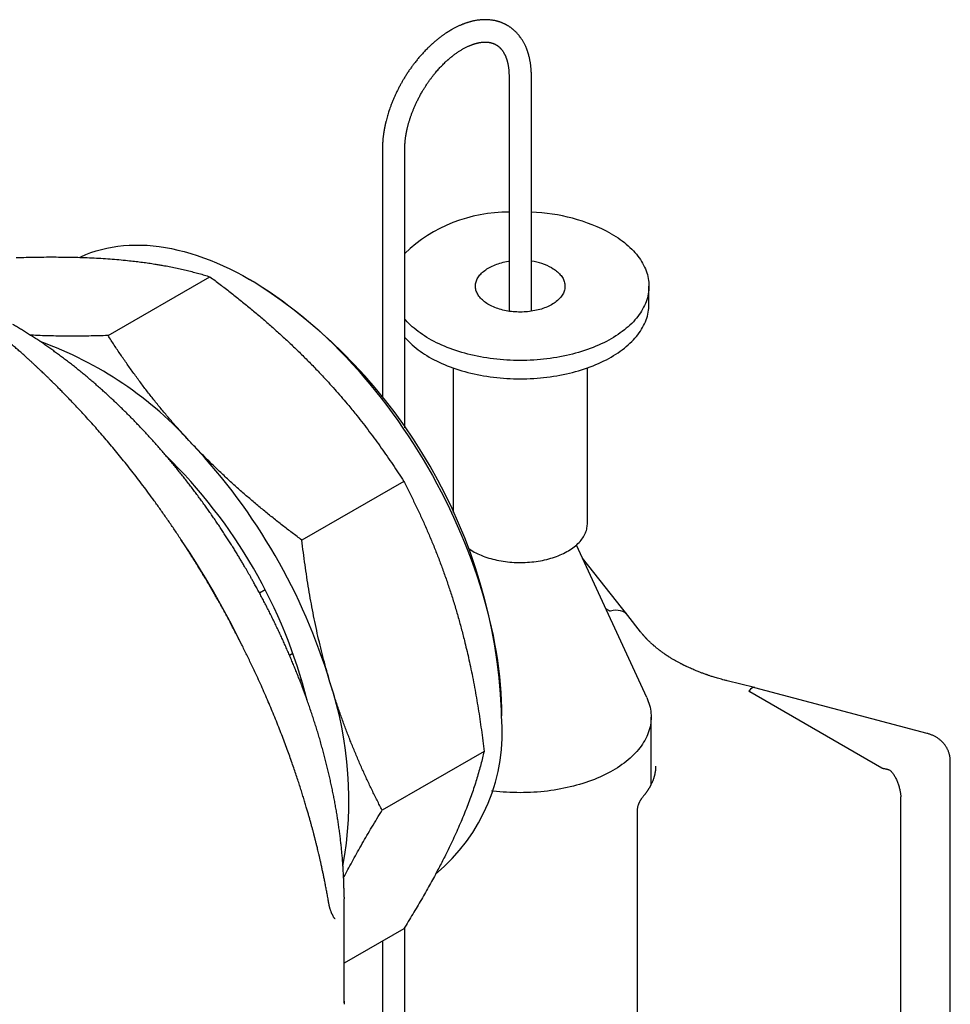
# Model space of a CAD drawing. Header units: millimetres. Extents: x 8 to 564, y 12 to 489.
# Tile 53 of 81: x 490 to 532, y 184 to 228. Entities that reach past the tile are written whole.
import ezdxf

# ---------------------------------------------------------------- set-up
doc = ezdxf.new("R2010")
doc.units = ezdxf.units.MM

msp = doc.modelspace()

# ---------------------------------------------------------------- linework, layer by layer
at = {"color": 7, "linetype": 'Continuous', "lineweight": 30}
for p, q in [((511.983, 225.768), (511.983, 215.259)), ((512.983, 215.259), (512.983, 225.768)), ((506.327, 222.502), (506.327, 211.414)), ((507.327, 210.048), (507.327, 222.502)), ((494.071, 214.173), (498.621, 216.8)), ((500.606, 216.561), (500.394, 216.684)), ((518.233, 215.561), (518.233, 216.377)), ((509.483, 212.729), (509.483, 206.27)), ((515.483, 205.762), (515.483, 212.729)), ((507.28, 207.659), (502.73, 205.033)), ((518.136, 197.994), (514.992, 204.812)), ((517.293, 201.67), (515.265, 204.219)), ((501.088, 202.811), (500.838, 202.666)), ((516.44, 201.884), (516.306, 201.962)), ((517.859, 200.939), (517.298, 201.664)), ((502.332, 199.968), (502.18, 199.881)), ((502.632, 198.774), (502.71, 198.819)), ((522.956, 198.44), (521.731, 198.745)), ((530.662, 196.397), (522.958, 198.439)), ((528.644, 194.84), (522.739, 198.248)), ((511.653, 197.181), (511.653, 197.426)), ((518.333, 194.121), (518.333, 197.125)), ((510.867, 195.59), (506.317, 192.963)), ((518.533, 194.929), (518.533, 194.926)), ((531.696, 154.749), (531.696, 195.168)), ((529.489, 157.433), (529.489, 193.535)), ((517.703, 192.887), (517.703, 156.897)), ((504.617, 189.079), (504.617, 189.008)), ((504.617, 184.351), (504.617, 189.008)), ((507.28, 187.661), (504.617, 186.123)), ((507.327, 174.734), (507.327, 187.736)), ((506.327, 187.11), (506.327, 174.734))]:
    msp.add_line(p, q, dxfattribs=at)
at = {"color": 7, "linetype": 'Continuous', "lineweight": 30, "flags": 128}
for points in [[(516.549, 218.725), (516.654, 218.662), (516.757, 218.598), (516.856, 218.533), (516.952, 218.466), (517.045, 218.398), (517.135, 218.328), (517.222, 218.257), (517.306, 218.185), (517.386, 218.112), (517.463, 218.037), (517.537, 217.961), (517.607, 217.884), (517.673, 217.806), (517.736, 217.727), (517.796, 217.648), (517.852, 217.567), (517.904, 217.485), (517.952, 217.403), (517.997, 217.32), (518.038, 217.236), (518.075, 217.152), (518.108, 217.067), (518.137, 216.982), (518.163, 216.897), (518.184, 216.811), (518.202, 216.724), (518.216, 216.638), (518.226, 216.551), (518.231, 216.464), (518.233, 216.377), (518.231, 216.29), (518.226, 216.204), (518.216, 216.117), (518.202, 216.03), (518.184, 215.944), (518.163, 215.858), (518.137, 215.772), (518.108, 215.687), (518.075, 215.602), (518.038, 215.518), (517.997, 215.435), (517.952, 215.352), (517.904, 215.269), (517.852, 215.188), (517.796, 215.107), (517.736, 215.027), (517.673, 214.948), (517.607, 214.87), (517.537, 214.793), (517.463, 214.718), (517.386, 214.643), (517.306, 214.569), (517.222, 214.497), (517.135, 214.426), (517.045, 214.357), (516.952, 214.288), (516.856, 214.222), (516.757, 214.156), (516.654, 214.092), (516.549, 214.03), (516.442, 213.97), (516.331, 213.911), (516.218, 213.853), (516.102, 213.798), (515.984, 213.744), (515.863, 213.692), (515.74, 213.642), (515.615, 213.593), (515.488, 213.547), (515.358, 213.503), (515.227, 213.46), (515.094, 213.42), (514.959, 213.381), (514.822, 213.345), (514.684, 213.311), (514.544, 213.278), (514.403, 213.248), (514.26, 213.22), (514.117, 213.195), (513.972, 213.171), (513.826, 213.15), (513.679, 213.13), (513.531, 213.114), (513.383, 213.099), (513.234, 213.086), (513.085, 213.076), (512.935, 213.068), (512.784, 213.062), (512.634, 213.059), (512.483, 213.058), (512.333, 213.059), (512.183, 213.062), (512.032, 213.068), (511.882, 213.076), (511.733, 213.086), (511.584, 213.099), (511.436, 213.114), (511.288, 213.13), (511.141, 213.15), (510.995, 213.171), (510.85, 213.195), (510.707, 213.22), (510.564, 213.248), (510.423, 213.278), (510.283, 213.311), (510.145, 213.345), (510.008, 213.381), (509.873, 213.42), (509.74, 213.46), (509.608, 213.503), (509.479, 213.547), (509.352, 213.593), (509.227, 213.642), (509.104, 213.692), (508.983, 213.744), (508.865, 213.798), (508.749, 213.853), (508.636, 213.911), (508.525, 213.97), (508.418, 214.03), (508.313, 214.092), (508.21, 214.156), (508.111, 214.222), (508.015, 214.288), (507.922, 214.357), (507.832, 214.426), (507.745, 214.497), (507.661, 214.569), (507.581, 214.643), (507.504, 214.718), (507.43, 214.793), (507.36, 214.87), (507.327, 214.909)], [(492.799, 217.667), (492.857, 217.694), (493.079, 217.791), (493.305, 217.878), (493.537, 217.955), (493.773, 218.022), (494.014, 218.08), (494.259, 218.127), (494.508, 218.165), (494.762, 218.193), (495.019, 218.211), (495.28, 218.219), (495.544, 218.217), (495.812, 218.205), (496.083, 218.183), (496.356, 218.151), (496.633, 218.109), (496.912, 218.057), (497.194, 217.995), (497.477, 217.924), (497.763, 217.843), (498.051, 217.752), (498.34, 217.652), (498.63, 217.542), (498.922, 217.422), (499.215, 217.293), (499.508, 217.155), (499.803, 217.007), (500.097, 216.85), (500.392, 216.685), (500.687, 216.51), (500.981, 216.327), (501.275, 216.135), (501.569, 215.934), (501.862, 215.725), (502.153, 215.508), (502.444, 215.282), (502.733, 215.049), (503.021, 214.808), (503.306, 214.559), (503.59, 214.303), (503.872, 214.039), (504.151, 213.769), (504.427, 213.491), (504.701, 213.207), (504.972, 212.916), (505.24, 212.619), (505.504, 212.316), (505.765, 212.007), (506.022, 211.692), (506.276, 211.372), (506.525, 211.046), (506.77, 210.716), (507.011, 210.38), (507.247, 210.04), (507.479, 209.696), (507.705, 209.347), (507.927, 208.995), (508.143, 208.639), (508.354, 208.279), (508.56, 207.917), (508.76, 207.551), (508.955, 207.183), (509.143, 206.813), (509.326, 206.44), (509.502, 206.065), (509.672, 205.689), (509.836, 205.312), (509.993, 204.933), (510.144, 204.553), (510.288, 204.173), (510.425, 203.793), (510.556, 203.412), (510.679, 203.032), (510.795, 202.652), (510.905, 202.272), (511.007, 201.894), (511.101, 201.517), (511.189, 201.141), (511.269, 200.768), (511.341, 200.396), (511.407, 200.026), (511.464, 199.659), (511.514, 199.295), (511.556, 198.934), (511.591, 198.575), (511.618, 198.221), (511.637, 197.87), (511.649, 197.523), (511.653, 197.181)], [(513.898, 217.194), (513.954, 217.16), (514.008, 217.125), (514.059, 217.089), (514.107, 217.051), (514.153, 217.013), (514.197, 216.973), (514.237, 216.933), (514.275, 216.891), (514.309, 216.849), (514.341, 216.806), (514.369, 216.762), (514.395, 216.717), (514.417, 216.672), (514.436, 216.627), (514.452, 216.581), (514.465, 216.535), (514.474, 216.488), (514.48, 216.442), (514.483, 216.395), (514.483, 216.348), (514.479, 216.301), (514.472, 216.255), (514.462, 216.208), (514.448, 216.162), (514.432, 216.116), (514.412, 216.071), (514.389, 216.026), (514.362, 215.982), (514.333, 215.938), (514.301, 215.895), (514.265, 215.853), (514.227, 215.812), (514.186, 215.772), (514.142, 215.732), (514.096, 215.694), (514.046, 215.657), (513.994, 215.621), (513.94, 215.586), (513.883, 215.553), (513.824, 215.521), (513.763, 215.49), (513.7, 215.461), (513.634, 215.433), (513.567, 215.407), (513.498, 215.382), (513.427, 215.359), (513.355, 215.338), (513.281, 215.319), (513.207, 215.301), (513.13, 215.285), (513.053, 215.271), (512.975, 215.258), (512.896, 215.248), (512.816, 215.239), (512.736, 215.232), (512.656, 215.227), (512.575, 215.224), (512.494, 215.223), (512.413, 215.223), (512.332, 215.226), (512.251, 215.231), (512.171, 215.237), (512.091, 215.245), (512.012, 215.255), (511.933, 215.267), (511.856, 215.281), (511.779, 215.297), (511.704, 215.314), (511.63, 215.333), (511.557, 215.354), (511.486, 215.376), (511.417, 215.401), (511.349, 215.426), (511.283, 215.454), (511.22, 215.483), (511.158, 215.513), (511.098, 215.545), (511.041, 215.578), (510.986, 215.612), (510.933, 215.648), (510.883, 215.685), (510.836, 215.723), (510.792, 215.762), (510.75, 215.802), (510.711, 215.843), (510.675, 215.885), (510.642, 215.927), (510.612, 215.971), (510.585, 216.015), (510.561, 216.06), (510.54, 216.105), (510.522, 216.151), (510.508, 216.197), (510.497, 216.243), (510.489, 216.29), (510.485, 216.336), (510.483, 216.383), (510.486, 216.43), (510.491, 216.477), (510.499, 216.523), (510.511, 216.569), (510.526, 216.615), (510.545, 216.661), (510.566, 216.706), (510.591, 216.751), (510.619, 216.795), (510.65, 216.838), (510.683, 216.881), (510.72, 216.922), (510.76, 216.963), (510.802, 217.003), (510.848, 217.042), (510.896, 217.079), (510.946, 217.116), (510.999, 217.151), (511.055, 217.185), (511.113, 217.218), (511.173, 217.25), (511.235, 217.279), (511.3, 217.308), (511.366, 217.335), (511.434, 217.36), (511.504, 217.384), (511.575, 217.406), (511.648, 217.426), (511.723, 217.445), (511.798, 217.462), (511.875, 217.477), (511.953, 217.491), (511.983, 217.495)], [(507.327, 214.092), (507.36, 214.054), (507.43, 213.977), (507.504, 213.901), (507.581, 213.826), (507.661, 213.753), (507.745, 213.681), (507.832, 213.61), (507.922, 213.54), (508.015, 213.472), (508.111, 213.405), (508.21, 213.34), (508.313, 213.276), (508.418, 213.214), (508.525, 213.153), (508.636, 213.094), (508.749, 213.037), (508.865, 212.981), (508.983, 212.927), (509.104, 212.875), (509.227, 212.825), (509.352, 212.777), (509.479, 212.731), (509.608, 212.686), (509.74, 212.644), (509.873, 212.603), (510.008, 212.565), (510.145, 212.528), (510.283, 212.494), (510.423, 212.462), (510.564, 212.432), (510.707, 212.404), (510.85, 212.378), (510.995, 212.354), (511.141, 212.333), (511.288, 212.314), (511.436, 212.297), (511.584, 212.282), (511.733, 212.27), (511.882, 212.26), (512.032, 212.252), (512.183, 212.246), (512.333, 212.243), (512.483, 212.241), (512.634, 212.243), (512.784, 212.246), (512.935, 212.252), (513.085, 212.26), (513.234, 212.27), (513.383, 212.282), (513.531, 212.297), (513.679, 212.314), (513.826, 212.333), (513.972, 212.354), (514.117, 212.378), (514.26, 212.404), (514.403, 212.432), (514.544, 212.462), (514.684, 212.494), (514.822, 212.528), (514.959, 212.565), (515.094, 212.603), (515.227, 212.644), (515.358, 212.686), (515.488, 212.731), (515.615, 212.777), (515.74, 212.825), (515.863, 212.875), (515.984, 212.927), (516.102, 212.981), (516.218, 213.037), (516.331, 213.094), (516.442, 213.153), (516.549, 213.214), (516.654, 213.276), (516.757, 213.34), (516.856, 213.405), (516.952, 213.472), (517.045, 213.54), (517.135, 213.61), (517.222, 213.681), (517.306, 213.753), (517.386, 213.826), (517.463, 213.901), (517.537, 213.977), (517.607, 214.054), (517.673, 214.132), (517.736, 214.211), (517.796, 214.291), (517.852, 214.371), (517.904, 214.453), (517.952, 214.535), (517.997, 214.618), (518.038, 214.702), (518.075, 214.786), (518.108, 214.871), (518.137, 214.956), (518.163, 215.042), (518.184, 215.128), (518.202, 215.214), (518.216, 215.3), (518.226, 215.387), (518.231, 215.474), (518.233, 215.561)], [(510.173, 204.658), (510.227, 204.621), (510.293, 204.579), (510.362, 204.538), (510.433, 204.498), (510.507, 204.459), (510.583, 204.422), (510.66, 204.387), (510.74, 204.353), (510.822, 204.32), (510.905, 204.289), (510.991, 204.26), (511.077, 204.232), (511.166, 204.206), (511.256, 204.182), (511.347, 204.16), (511.439, 204.139), (511.533, 204.12), (511.627, 204.102), (511.723, 204.087), (511.819, 204.073), (511.916, 204.062), (512.014, 204.052), (512.112, 204.044), (512.211, 204.038), (512.31, 204.033), (512.409, 204.031), (512.508, 204.03), (512.607, 204.032), (512.706, 204.035), (512.805, 204.04), (512.904, 204.048), (513.002, 204.056), (513.099, 204.067), (513.196, 204.08), (513.292, 204.094), (513.387, 204.111), (513.481, 204.129), (513.574, 204.149), (513.666, 204.171), (513.756, 204.194), (513.845, 204.219), (513.933, 204.246), (514.019, 204.275), (514.103, 204.305), (514.186, 204.336), (514.267, 204.37), (514.346, 204.404), (514.422, 204.441), (514.497, 204.478), (514.569, 204.518), (514.64, 204.558), (514.707, 204.6), (514.773, 204.643), (514.836, 204.687), (514.896, 204.733), (514.954, 204.779), (515.008, 204.827), (515.061, 204.876), (515.11, 204.925), (515.156, 204.976), (515.2, 205.028), (515.241, 205.08), (515.278, 205.133), (515.313, 205.186), (515.344, 205.241), (515.373, 205.296), (515.398, 205.351), (515.42, 205.407), (515.438, 205.463), (515.454, 205.52), (515.466, 205.577), (515.475, 205.634), (515.481, 205.691), (515.483, 205.748), (515.483, 205.762)], [(518.136, 197.994), (518.172, 197.913), (518.206, 197.827), (518.236, 197.741), (518.261, 197.653), (518.283, 197.566), (518.301, 197.478), (518.315, 197.39), (518.325, 197.302), (518.331, 197.214), (518.333, 197.125), (518.331, 197.037), (518.325, 196.948), (518.315, 196.86), (518.301, 196.772), (518.283, 196.684), (518.261, 196.597), (518.236, 196.51), (518.206, 196.423), (518.172, 196.337), (518.134, 196.251), (518.093, 196.166), (518.047, 196.082), (517.998, 195.998), (517.945, 195.915), (517.888, 195.833), (517.828, 195.752), (517.764, 195.671), (517.696, 195.592), (517.625, 195.514), (517.55, 195.437), (517.471, 195.361), (517.39, 195.286), (517.305, 195.212), (517.216, 195.14), (517.125, 195.069), (517.03, 195), (516.932, 194.932), (516.831, 194.865), (516.727, 194.8), (516.62, 194.737), (516.51, 194.675), (516.398, 194.615), (516.283, 194.557), (516.165, 194.501), (516.045, 194.446), (515.922, 194.393), (515.797, 194.342), (515.67, 194.293), (515.54, 194.246), (515.408, 194.2), (515.275, 194.157), (515.139, 194.116), (515.002, 194.077), (514.863, 194.04), (514.722, 194.005), (514.58, 193.972), (514.436, 193.942), (514.291, 193.913), (514.145, 193.887), (513.998, 193.863), (513.849, 193.841), (513.7, 193.822), (513.55, 193.805), (513.399, 193.79), (513.247, 193.777), (513.095, 193.766), (512.942, 193.758), (512.79, 193.753), (512.637, 193.749), (512.483, 193.748), (512.33, 193.749), (512.177, 193.753), (512.024, 193.758), (511.872, 193.766), (511.72, 193.777), (511.568, 193.79), (511.417, 193.805), (511.267, 193.822), (511.211, 193.829)], [(504.617, 184.426), (504.617, 184.351), (504.617, 184.292)]]:
    msp.add_lwpolyline(points, dxfattribs=at)
at = {"color": 7, "linetype": 'Continuous', "lineweight": 30}
for centre, radius, start, end in [((511.922, 213.023), 6.661, 89.4697, 133.6181), ((512.735, 211.656), 8.032, 61.647, 88.2275), ((512.631, 214.89), 2.629, 61.1974, 82.2978), ((487.664, 196.334), 24.013, 2.6058, 57.3888), ((485.381, 198.18), 16.711, 41.6785, 70.2184), ((478.253, 190.901), 26.884, 16.8353, 43.1647), ((480.363, 192.119), 23.325, 14.2771, 45.6941), ((465.758, 183.687), 38.124, 25.9556, 34.0991), ((488.01, 193.426), 16.819, 349.8575, 18.2293), ((503.472, 196.442), 8.214, 309.5816, 5.1607)]:
    msp.add_arc(centre, radius, start, end, dxfattribs=at)
for centre, major_axis, ratio, start_param, end_param in [((516.509, 201.05), (0.787, 0.617), 0.736734, 6.278186, 7.325646), ((522.708, 197.471), (0.249, 0.969), 0.346071, 6.28053, 6.941718), ((527.803, 193.378), (1.683, 0.204), 0.478851, 6.225204, 6.254489)]:
    msp.add_ellipse(centre, major_axis=major_axis, ratio=ratio, start_param=start_param, end_param=end_param, dxfattribs=at)
for points, knots in [([(512.983, 225.768), (512.983, 225.79), (512.983, 225.839), (512.981, 225.912), (512.978, 225.987), (512.973, 226.057), (512.968, 226.123), (512.962, 226.184), (512.956, 226.241), (512.949, 226.295), (512.941, 226.349), (512.931, 226.407), (512.921, 226.466), (512.909, 226.525), (512.897, 226.577), (512.887, 226.623), (512.876, 226.663), (512.866, 226.701), (512.856, 226.739), (512.843, 226.78), (512.829, 226.826), (512.808, 226.889), (512.781, 226.964), (512.747, 227.046), (512.716, 227.117), (512.686, 227.178), (512.659, 227.233), (512.63, 227.285), (512.599, 227.339), (512.564, 227.395), (512.525, 227.453), (512.482, 227.514), (512.434, 227.576), (512.387, 227.633), (512.343, 227.681), (512.304, 227.722), (512.267, 227.758), (512.231, 227.793), (512.195, 227.825), (512.16, 227.854), (512.126, 227.882), (512.092, 227.908), (512.058, 227.933), (512.024, 227.957), (511.988, 227.981), (511.953, 228.003), (511.919, 228.024), (511.889, 228.041), (511.861, 228.057), (511.837, 228.069), (511.816, 228.08), (511.791, 228.093), (511.76, 228.107), (511.724, 228.124), (511.684, 228.141), (511.646, 228.156), (511.611, 228.169), (511.582, 228.179), (511.555, 228.188), (511.528, 228.197), (511.498, 228.206), (511.467, 228.215), (511.435, 228.223), (511.395, 228.233), (511.343, 228.245), (511.275, 228.257), (511.203, 228.268), (511.129, 228.277), (511.058, 228.282), (510.991, 228.285), (510.928, 228.287), (510.869, 228.286), (510.811, 228.284), (510.752, 228.28), (510.691, 228.275), (510.625, 228.268), (510.553, 228.258), (510.478, 228.245), (510.406, 228.231), (510.341, 228.216), (510.286, 228.203), (510.234, 228.189), (510.184, 228.175), (510.133, 228.159), (510.083, 228.143), (510.036, 228.127), (509.996, 228.113), (509.961, 228.099), (509.926, 228.086), (509.888, 228.071), (509.846, 228.054), (509.798, 228.033), (509.745, 228.01), (509.687, 227.983), (509.627, 227.953), (509.564, 227.921), (509.505, 227.89), (509.455, 227.863), (509.417, 227.841), (509.39, 227.825), (509.371, 227.814), (509.355, 227.804), (509.337, 227.794), (509.315, 227.78), (509.289, 227.764), (509.26, 227.747), (509.232, 227.728), (509.204, 227.711), (509.179, 227.694), (509.15, 227.675), (509.117, 227.653), (509.079, 227.627), (509.039, 227.599), (508.994, 227.566), (508.944, 227.529), (508.89, 227.488), (508.831, 227.442), (508.773, 227.396), (508.719, 227.351), (508.674, 227.313), (508.637, 227.281), (508.605, 227.253), (508.575, 227.227), (508.544, 227.199), (508.508, 227.166), (508.468, 227.129), (508.423, 227.087), (508.347, 227.012), (508.243, 226.907), (508.114, 226.769), (507.991, 226.63), (507.873, 226.488), (507.765, 226.352), (507.667, 226.221), (507.575, 226.094), (507.483, 225.961), (507.392, 225.82), (507.306, 225.683), (507.227, 225.549), (507.154, 225.42), (507.082, 225.287), (507.012, 225.15), (506.944, 225.011), (506.881, 224.875), (506.821, 224.737), (506.764, 224.599), (506.711, 224.46), (506.663, 224.33), (506.622, 224.209), (506.586, 224.096), (506.553, 223.986), (506.521, 223.873), (506.497, 223.782), (506.481, 223.715), (506.471, 223.674), (506.461, 223.633), (506.452, 223.592), (506.444, 223.557), (506.438, 223.529), (506.434, 223.508), (506.431, 223.49), (506.427, 223.475), (506.424, 223.456), (506.419, 223.43), (506.412, 223.395), (506.404, 223.35), (506.395, 223.301), (506.385, 223.239), (506.375, 223.168), (506.365, 223.092), (506.356, 223.021), (506.349, 222.949), (506.342, 222.872), (506.336, 222.788), (506.331, 222.698), (506.327, 222.602), (506.327, 222.536), (506.327, 222.502)], [0, 0, 0, 0, 0.0058821, 0.0123875, 0.0190709, 0.0253046, 0.031083, 0.0365156, 0.0417575, 0.0464051, 0.0512799, 0.0565807, 0.0623028, 0.0679311, 0.073129, 0.0772414, 0.0811011, 0.0847607, 0.0883254, 0.0923767, 0.0970047, 0.1021614, 0.1114357, 0.1201088, 0.1280656, 0.1342903, 0.1402657, 0.1462362, 0.1522768, 0.1588734, 0.1659802, 0.1736348, 0.1817748, 0.1899021, 0.1962665, 0.2019187, 0.2071983, 0.2123263, 0.2173383, 0.222342, 0.2264887, 0.2309995, 0.2355363, 0.2398058, 0.2440613, 0.2488807, 0.2526735, 0.256551, 0.2598676, 0.2625792, 0.2648042, 0.2674119, 0.2712013, 0.2754726, 0.2799439, 0.2845554, 0.2882678, 0.2914561, 0.294202, 0.2971283, 0.3003645, 0.3038461, 0.3071757, 0.3102849, 0.316637, 0.3238126, 0.3314327, 0.339064, 0.3464361, 0.3532156, 0.3593769, 0.3652427, 0.3711018, 0.3766771, 0.3826887, 0.3893, 0.3963605, 0.4037699, 0.4115253, 0.4174481, 0.4228453, 0.4277184, 0.4324459, 0.4374614, 0.4427631, 0.4471379, 0.4510246, 0.4544239, 0.4575865, 0.4612163, 0.4653552, 0.4699567, 0.4753139, 0.4809515, 0.4868689, 0.4930656, 0.4994426, 0.5041099, 0.5078537, 0.5106755, 0.5122465, 0.5134873, 0.5154547, 0.5175357, 0.5201151, 0.5231048, 0.5260009, 0.5287237, 0.5312734, 0.5336501, 0.5374645, 0.5410054, 0.5450222, 0.549556, 0.5546061, 0.5601718, 0.5661618, 0.5725744, 0.5780986, 0.582736, 0.5865082, 0.5897635, 0.5927099, 0.5958871, 0.5996156, 0.6038949, 0.6087244, 0.6138444, 0.628433, 0.6426924, 0.6566266, 0.6702395, 0.6838332, 0.6949229, 0.7063848, 0.7182191, 0.7304265, 0.7430075, 0.7534948, 0.7642291, 0.7752107, 0.7864401, 0.7978271, 0.8088179, 0.8193183, 0.8309486, 0.8419111, 0.8522055, 0.8618317, 0.8707893, 0.8790841, 0.8879605, 0.8975623, 0.9007303, 0.9039703, 0.9072823, 0.9106388, 0.9136162, 0.9156975, 0.9174153, 0.9187693, 0.9198152, 0.9212042, 0.9231236, 0.9260668, 0.9297477, 0.9339293, 0.9379594, 0.9448013, 0.9510163, 0.9566081, 0.9623241, 0.9687013, 0.9756098, 0.9831497, 0.9912808, 1, 1, 1, 1]), ([(507.327, 222.502), (507.327, 222.525), (507.327, 222.569), (507.329, 222.631), (507.331, 222.685), (507.334, 222.732), (507.337, 222.772), (507.34, 222.81), (507.344, 222.849), (507.348, 222.894), (507.354, 222.945), (507.362, 223.002), (507.37, 223.062), (507.379, 223.118), (507.387, 223.168), (507.395, 223.213), (507.403, 223.251), (507.409, 223.284), (507.415, 223.315), (507.422, 223.348), (507.43, 223.385), (507.441, 223.431), (507.453, 223.483), (507.468, 223.541), (507.483, 223.6), (507.499, 223.658), (507.523, 223.741), (507.556, 223.847), (507.599, 223.976), (507.645, 224.103), (507.694, 224.23), (507.747, 224.359), (507.805, 224.492), (507.87, 224.629), (507.94, 224.769), (508.016, 224.913), (508.093, 225.05), (508.172, 225.182), (508.25, 225.307), (508.332, 225.43), (508.415, 225.55), (508.497, 225.663), (508.577, 225.767), (508.654, 225.864), (508.728, 225.952), (508.799, 226.034), (508.865, 226.108), (508.929, 226.177), (508.993, 226.244), (509.062, 226.313), (509.121, 226.37), (509.167, 226.413), (509.197, 226.441), (509.225, 226.466), (509.246, 226.485), (509.261, 226.499), (509.273, 226.509), (509.287, 226.522), (509.307, 226.538), (509.331, 226.559), (509.36, 226.584), (509.392, 226.61), (509.423, 226.635), (509.465, 226.669), (509.517, 226.709), (509.579, 226.755), (509.638, 226.797), (509.698, 226.839), (509.757, 226.877), (509.815, 226.914), (509.871, 226.948), (509.928, 226.981), (509.985, 227.013), (510.043, 227.043), (510.101, 227.072), (510.154, 227.097), (510.199, 227.117), (510.236, 227.133), (510.272, 227.147), (510.309, 227.162), (510.348, 227.177), (510.388, 227.19), (510.425, 227.203), (510.459, 227.213), (510.489, 227.222), (510.515, 227.229), (510.539, 227.235), (510.563, 227.241), (510.589, 227.247), (510.62, 227.254), (510.653, 227.261), (510.691, 227.267), (510.73, 227.273), (510.77, 227.278), (510.807, 227.282), (510.841, 227.284), (510.871, 227.285), (510.896, 227.286), (510.92, 227.286), (510.943, 227.286), (510.968, 227.285), (510.999, 227.284), (511.036, 227.281), (511.075, 227.276), (511.112, 227.27), (511.142, 227.265), (511.168, 227.259), (511.189, 227.254), (511.211, 227.248), (511.229, 227.242), (511.244, 227.238), (511.257, 227.233), (511.27, 227.229), (511.286, 227.223), (511.303, 227.216), (511.32, 227.209), (511.337, 227.201), (511.351, 227.195), (511.363, 227.189), (511.374, 227.183), (511.391, 227.174), (511.414, 227.161), (511.44, 227.145), (511.465, 227.128), (511.489, 227.111), (511.511, 227.093), (511.532, 227.076), (511.552, 227.059), (511.571, 227.041), (511.59, 227.021), (511.612, 226.999), (511.635, 226.973), (511.66, 226.942), (511.686, 226.909), (511.709, 226.875), (511.73, 226.843), (511.748, 226.812), (511.765, 226.782), (511.781, 226.752), (511.796, 226.723), (511.809, 226.694), (511.822, 226.666), (511.835, 226.636), (511.848, 226.603), (511.861, 226.567), (511.873, 226.531), (511.884, 226.497), (511.893, 226.467), (511.901, 226.44), (511.908, 226.413), (511.915, 226.385), (511.922, 226.355), (511.931, 226.315), (511.941, 226.265), (511.951, 226.209), (511.959, 226.154), (511.965, 226.101), (511.97, 226.056), (511.974, 226.015), (511.977, 225.977), (511.979, 225.935), (511.981, 225.886), (511.983, 225.83), (511.983, 225.789), (511.983, 225.768)], [0, 0, 0, 0, 0.0078643, 0.0147119, 0.0205438, 0.0254993, 0.0298242, 0.0333964, 0.0375695, 0.0420988, 0.0473873, 0.0534362, 0.0598606, 0.0656034, 0.070603, 0.075208, 0.0789391, 0.0821489, 0.0850206, 0.0881907, 0.0919253, 0.0962251, 0.1016084, 0.1073951, 0.1131411, 0.1188407, 0.1244939, 0.137167, 0.1495964, 0.1617798, 0.1737888, 0.186153, 0.1989769, 0.2122598, 0.2260012, 0.2402, 0.2548555, 0.2674169, 0.2802941, 0.2934837, 0.3064418, 0.3187607, 0.3304404, 0.3414813, 0.3518835, 0.3616473, 0.370773, 0.3792609, 0.3874178, 0.3966504, 0.4066023, 0.4107085, 0.414902, 0.4185697, 0.4214403, 0.4231633, 0.4244446, 0.4261892, 0.42868, 0.4319163, 0.4358199, 0.4400083, 0.4440466, 0.4479349, 0.4563756, 0.464033, 0.4715865, 0.4793656, 0.4870564, 0.494275, 0.5017943, 0.5089871, 0.5165086, 0.5241692, 0.5319669, 0.5396735, 0.5451548, 0.550094, 0.5546154, 0.5596331, 0.5653313, 0.570936, 0.5762099, 0.581068, 0.5854665, 0.5892146, 0.5923688, 0.5956919, 0.5997668, 0.6042801, 0.6092645, 0.6150348, 0.6216654, 0.6275735, 0.6338257, 0.6394912, 0.6444612, 0.6487543, 0.6524558, 0.656473, 0.660938, 0.6656322, 0.6735593, 0.6809846, 0.6881174, 0.6950013, 0.6990907, 0.7036066, 0.7084314, 0.7126973, 0.7155339, 0.718032, 0.7209942, 0.7245759, 0.728714, 0.7327293, 0.7365591, 0.7400372, 0.7428708, 0.7451939, 0.7480188, 0.7551929, 0.7622913, 0.7683121, 0.7745722, 0.7808477, 0.7864614, 0.7917083, 0.7970859, 0.8026592, 0.8086842, 0.8155257, 0.8236668, 0.8316884, 0.8391863, 0.8460939, 0.8523233, 0.8581516, 0.8639344, 0.8697821, 0.874335, 0.8792359, 0.8844597, 0.8899307, 0.8956447, 0.9015811, 0.9070674, 0.9114189, 0.9151749, 0.9189595, 0.9229504, 0.9272128, 0.9318254, 0.9395339, 0.9471601, 0.9541763, 0.9606954, 0.9668744, 0.9710431, 0.9755999, 0.9805456, 0.9861332, 0.9926171, 1, 1, 1, 1]), ([(489.962, 217.657), (490.114, 217.661), (490.419, 217.67), (490.87, 217.679), (491.315, 217.684), (491.755, 217.684), (492.188, 217.68), (492.615, 217.672), (493.035, 217.659), (493.449, 217.641), (493.858, 217.618), (494.26, 217.59), (494.653, 217.557), (495.008, 217.522), (495.326, 217.486), (495.61, 217.45), (495.888, 217.411), (496.133, 217.374), (496.344, 217.339), (496.56, 217.301), (496.808, 217.255), (497.085, 217.199), (497.355, 217.14), (497.62, 217.078), (497.879, 217.013), (498.132, 216.945), (498.38, 216.874), (498.541, 216.825), (498.621, 216.8)], [0, 0, 0, 0, 0.043391, 0.086786, 0.130184, 0.173579, 0.217051, 0.260531, 0.304011, 0.347482, 0.39155, 0.435628, 0.479706, 0.523774, 0.55761, 0.59145, 0.625291, 0.659127, 0.682158, 0.70519, 0.741987, 0.778789, 0.815591, 0.852389, 0.889289, 0.926194, 0.963099, 1, 1, 1, 1]), ([(498.621, 216.8), (498.773, 216.686), (499.078, 216.459), (499.529, 216.112), (499.974, 215.76), (500.414, 215.402), (500.847, 215.039), (501.274, 214.67), (501.694, 214.295), (502.108, 213.914), (502.517, 213.525), (502.919, 213.129), (503.312, 212.728), (503.667, 212.353), (503.985, 212.005), (504.269, 211.687), (504.548, 211.366), (504.792, 211.077), (505.003, 210.82), (505.219, 210.553), (505.467, 210.239), (505.744, 209.878), (506.014, 209.514), (506.279, 209.148), (506.538, 208.779), (506.791, 208.408), (507.039, 208.035), (507.2, 207.784), (507.28, 207.659)], [0, 0, 0, 0, 0.043391, 0.086786, 0.130184, 0.173579, 0.217051, 0.260531, 0.304011, 0.347482, 0.39155, 0.435628, 0.479706, 0.523774, 0.55761, 0.59145, 0.625291, 0.659127, 0.682158, 0.70519, 0.741987, 0.778789, 0.815591, 0.852389, 0.889289, 0.926194, 0.963099, 1, 1, 1, 1]), ([(500.302, 203.629), (500.257, 203.705), (500.196, 203.812), (500.104, 203.968), (500.025, 204.1), (499.931, 204.257), (499.83, 204.422), (499.725, 204.594), (499.614, 204.771), (499.5, 204.952), (499.382, 205.136), (499.261, 205.321), (499.138, 205.508), (499.013, 205.697), (498.885, 205.885), (498.755, 206.075), (498.623, 206.264), (498.489, 206.454), (498.354, 206.643), (498.217, 206.832), (498.078, 207.02), (497.938, 207.208), (497.796, 207.395), (497.652, 207.582), (497.508, 207.767), (497.362, 207.952), (497.214, 208.136), (497.065, 208.319), (496.915, 208.5), (496.764, 208.681), (496.612, 208.86), (496.458, 209.039), (496.303, 209.216), (496.147, 209.391), (495.99, 209.565), (495.832, 209.738), (495.673, 209.91), (495.513, 210.08), (495.352, 210.248), (495.19, 210.415), (495.026, 210.581), (494.862, 210.744), (494.697, 210.907), (494.532, 211.067), (494.365, 211.226), (494.197, 211.383), (494.029, 211.538), (493.86, 211.692), (493.69, 211.844), (493.519, 211.994), (493.348, 212.142), (493.176, 212.288), (493.003, 212.433), (492.829, 212.575), (492.655, 212.715), (492.48, 212.854), (492.305, 212.99), (492.129, 213.125), (491.952, 213.257), (491.775, 213.388), (491.597, 213.516), (491.419, 213.642), (491.241, 213.766), (491.062, 213.888), (490.882, 214.008), (490.702, 214.125), (490.522, 214.24), (490.341, 214.353), (490.16, 214.464), (489.983, 214.57), (489.867, 214.638), (489.811, 214.67)], [0, 0, 0, 0, 0.016196, 0.022637, 0.033349, 0.044459, 0.056374, 0.06881, 0.081654, 0.094815, 0.10823, 0.12185, 0.13564, 0.149572, 0.163624, 0.177779, 0.192024, 0.206346, 0.220736, 0.235188, 0.249693, 0.264248, 0.278846, 0.293485, 0.30816, 0.322868, 0.337608, 0.352375, 0.367169, 0.381988, 0.39683, 0.411693, 0.426576, 0.441479, 0.456399, 0.471337, 0.486291, 0.50126, 0.516244, 0.531242, 0.546254, 0.561279, 0.576316, 0.591366, 0.606427, 0.621499, 0.636583, 0.651677, 0.666781, 0.681895, 0.697019, 0.712152, 0.727294, 0.742446, 0.757606, 0.772774, 0.787951, 0.803135, 0.818327, 0.833527, 0.848734, 0.863948, 0.879168, 0.894395, 0.909629, 0.924867, 0.940112, 0.955362, 0.970616, 0.985875, 1, 1, 1, 1]), ([(503.926, 188.841), (503.913, 188.915), (503.888, 189.06), (503.849, 189.274), (503.811, 189.48), (503.773, 189.676), (503.735, 189.865), (503.699, 190.044), (503.662, 190.22), (503.625, 190.392), (503.588, 190.56), (503.553, 190.716), (503.52, 190.862), (503.488, 190.995), (503.46, 191.115), (503.434, 191.224), (503.41, 191.322), (503.388, 191.411), (503.369, 191.49), (503.351, 191.559), (503.336, 191.619), (503.324, 191.669), (503.314, 191.708), (503.306, 191.737), (503.301, 191.758), (503.297, 191.773), (503.294, 191.783), (503.292, 191.791), (503.29, 191.8), (503.287, 191.809), (503.283, 191.826), (503.277, 191.851), (503.267, 191.887), (503.256, 191.931), (503.242, 191.983), (503.226, 192.044), (503.208, 192.113), (503.187, 192.189), (503.159, 192.293), (503.123, 192.424), (503.079, 192.584), (503.031, 192.751), (502.981, 192.926), (502.925, 193.116), (502.864, 193.322), (502.796, 193.544), (502.724, 193.776), (502.648, 194.017), (502.567, 194.267), (502.48, 194.527), (502.389, 194.797), (502.291, 195.08), (502.186, 195.376), (502.073, 195.687), (501.953, 196.008), (501.827, 196.339), (501.694, 196.68), (501.554, 197.03), (501.41, 197.38), (501.263, 197.728), (501.114, 198.075), (500.959, 198.428), (500.798, 198.784), (500.634, 199.14), (500.45, 199.531), (500.244, 199.957), (500.015, 200.416), (499.784, 200.869), (499.55, 201.315), (499.313, 201.754), (499.074, 202.186), (498.834, 202.611), (498.58, 203.049), (498.313, 203.498), (498.033, 203.957), (497.751, 204.406), (497.468, 204.846), (497.187, 205.275), (496.906, 205.691), (496.626, 206.097), (496.347, 206.493), (496.078, 206.866), (495.819, 207.218), (495.57, 207.549), (495.323, 207.872), (495.076, 208.189), (494.83, 208.498), (494.586, 208.799), (494.346, 209.091), (494.107, 209.377), (493.87, 209.654), (493.635, 209.925), (493.404, 210.187), (493.177, 210.44), (492.955, 210.683), (492.738, 210.916), (492.527, 211.14), (492.321, 211.357), (492.159, 211.523), (492.041, 211.644), (491.966, 211.719), (491.894, 211.793), (491.826, 211.861), (491.764, 211.923), (491.713, 211.973), (491.673, 212.014), (491.641, 212.045), (491.613, 212.073), (491.589, 212.096), (491.57, 212.115), (491.555, 212.13), (491.542, 212.142), (491.532, 212.152), (491.52, 212.164), (491.504, 212.18), (491.482, 212.201), (491.452, 212.23), (491.416, 212.266), (491.372, 212.309), (491.32, 212.358), (491.262, 212.415), (491.196, 212.478), (491.122, 212.548), (491.042, 212.625), (490.955, 212.707), (490.862, 212.794), (490.763, 212.885), (490.658, 212.983), (490.545, 213.086), (490.426, 213.194), (490.299, 213.308), (490.161, 213.432), (490.01, 213.565), (489.846, 213.707), (489.674, 213.855), (489.492, 214.009), (489.369, 214.113), (489.305, 214.165)], [0, 0, 0, 0, 0.008112, 0.0159, 0.023365, 0.030506, 0.037324, 0.043819, 0.049991, 0.056406, 0.06243, 0.068062, 0.073304, 0.078154, 0.082387, 0.086269, 0.0898, 0.09298, 0.09581, 0.098289, 0.100418, 0.102195, 0.103622, 0.104627, 0.105336, 0.105844, 0.106197, 0.106446, 0.10674, 0.10709, 0.107496, 0.108527, 0.109803, 0.111323, 0.113223, 0.115404, 0.117866, 0.120608, 0.123529, 0.128953, 0.134643, 0.140601, 0.146826, 0.153318, 0.160879, 0.168773, 0.176999, 0.185557, 0.194448, 0.203672, 0.213228, 0.223117, 0.233781, 0.244807, 0.256194, 0.267943, 0.280053, 0.292525, 0.305358, 0.317439, 0.329824, 0.342512, 0.355383, 0.368168, 0.380858, 0.397706, 0.414383, 0.43089, 0.447227, 0.463394, 0.479392, 0.495219, 0.510876, 0.528524, 0.545951, 0.563156, 0.580141, 0.596905, 0.613155, 0.629192, 0.645015, 0.660626, 0.674384, 0.687973, 0.701392, 0.714641, 0.727719, 0.740571, 0.753161, 0.76549, 0.777773, 0.789786, 0.801527, 0.812997, 0.824196, 0.83493, 0.845403, 0.855614, 0.865564, 0.869264, 0.872927, 0.876546, 0.879908, 0.882912, 0.885558, 0.887309, 0.888857, 0.890205, 0.891351, 0.892296, 0.89304, 0.893583, 0.894052, 0.894567, 0.895301, 0.896378, 0.897805, 0.899582, 0.901711, 0.90419, 0.90702, 0.9102, 0.913731, 0.917613, 0.921846, 0.926239, 0.930955, 0.935995, 0.941358, 0.947045, 0.953055, 0.959388, 0.966728, 0.974459, 0.982581, 0.991095, 1, 1, 1, 1]), ([(494.071, 214.173), (493.926, 214.169), (493.635, 214.161), (493.205, 214.152), (492.78, 214.147), (492.359, 214.146), (491.945, 214.149), (491.536, 214.156), (491.133, 214.167), (490.821, 214.178), (490.645, 214.188), (490.6, 214.19)], [0, 0, 0, 0, 0.119509, 0.2390176, 0.3587262, 0.4784427, 0.5981498, 0.717743, 0.8373358, 0.9583348, 1, 1, 1, 1]), ([(497.863, 209.292), (497.743, 209.42), (497.504, 209.675), (497.155, 210.063), (496.813, 210.455), (496.479, 210.852), (496.154, 211.252), (495.836, 211.655), (495.526, 212.064), (495.221, 212.477), (494.924, 212.895), (494.633, 213.317), (494.348, 213.743), (494.163, 214.03), (494.071, 214.173)], [0, 0, 0, 0, 0.082645, 0.16529, 0.24814, 0.330998, 0.413849, 0.496549, 0.579249, 0.663072, 0.746901, 0.830725, 0.915363, 1, 1, 1, 1]), ([(502.73, 205.033), (502.585, 205.141), (502.294, 205.358), (501.864, 205.689), (501.439, 206.024), (501.018, 206.365), (500.603, 206.71), (500.195, 207.06), (499.793, 207.415), (499.396, 207.777), (499.003, 208.146), (498.615, 208.523), (498.234, 208.905), (497.986, 209.163), (497.863, 209.292)], [0, 0, 0, 0, 0.082775, 0.16556, 0.248344, 0.331116, 0.414121, 0.497126, 0.579715, 0.662303, 0.746719, 0.831152, 0.915585, 1, 1, 1, 1]), ([(507.28, 207.659), (507.36, 207.504), (507.52, 207.193), (507.753, 206.72), (507.98, 206.241), (508.2, 205.757), (508.413, 205.267), (508.62, 204.771), (508.818, 204.268), (509.009, 203.76), (509.192, 203.246), (509.368, 202.722), (509.537, 202.188), (509.698, 201.645), (509.85, 201.096), (509.978, 200.601), (510.085, 200.159), (510.174, 199.774), (510.264, 199.361), (510.355, 198.921), (510.444, 198.452), (510.528, 197.98), (510.607, 197.506), (510.68, 197.03), (510.748, 196.552), (510.81, 196.072), (510.848, 195.75), (510.867, 195.59)], [0, 0, 0, 0, 0.0433963, 0.0867924, 0.1302109, 0.1736364, 0.217061, 0.2604783, 0.3040118, 0.3475541, 0.3910959, 0.4346286, 0.4792375, 0.5238565, 0.5684757, 0.6130847, 0.6437858, 0.6744886, 0.7051898, 0.7419529, 0.7787161, 0.815567, 0.8524221, 0.8892777, 0.9261292, 0.9630646, 1, 1, 1, 1]), ([(503.986, 198.687), (503.936, 198.855), (503.838, 199.192), (503.701, 199.702), (503.571, 200.216), (503.448, 200.735), (503.333, 201.257), (503.226, 201.783), (503.127, 202.31), (503.035, 202.843), (502.948, 203.383), (502.869, 203.931), (502.795, 204.481), (502.752, 204.849), (502.73, 205.033)], [0, 0, 0, 0, 0.0827012, 0.1654185, 0.2481364, 0.3308383, 0.4138633, 0.4968886, 0.579262, 0.6616357, 0.74622, 0.8308158, 0.9154134, 1, 1, 1, 1]), ([(504.617, 189.082), (504.616, 189.147), (504.616, 189.286), (504.611, 189.5), (504.605, 189.723), (504.596, 189.947), (504.585, 190.172), (504.572, 190.398), (504.556, 190.625), (504.538, 190.853), (504.517, 191.081), (504.494, 191.311), (504.469, 191.541), (504.442, 191.772), (504.412, 192.003), (504.38, 192.236), (504.345, 192.469), (504.309, 192.703), (504.27, 192.937), (504.229, 193.172), (504.185, 193.407), (504.14, 193.643), (504.092, 193.88), (504.041, 194.117), (503.989, 194.354), (503.934, 194.592), (503.878, 194.83), (503.818, 195.069), (503.757, 195.308), (503.694, 195.547), (503.628, 195.787), (503.56, 196.027), (503.49, 196.267), (503.418, 196.507), (503.343, 196.748), (503.266, 196.989), (503.188, 197.23), (503.107, 197.472), (503.023, 197.713), (502.938, 197.955), (502.85, 198.197), (502.76, 198.439), (502.671, 198.674), (502.58, 198.908), (502.491, 199.134), (502.399, 199.359), (502.31, 199.576), (502.219, 199.792), (502.126, 200.008), (502.031, 200.224), (501.936, 200.439), (501.838, 200.654), (501.739, 200.868), (501.639, 201.081), (501.537, 201.294), (501.434, 201.506), (501.33, 201.717), (501.224, 201.927), (501.117, 202.136), (501.01, 202.343), (500.902, 202.548), (500.794, 202.749), (500.688, 202.942), (500.592, 203.117), (500.507, 203.269), (500.412, 203.436), (500.345, 203.554), (500.302, 203.629)], [0, 0, 0, 0, 0.014275, 0.03036, 0.046446, 0.062533, 0.078621, 0.09471, 0.110799, 0.126888, 0.142977, 0.159066, 0.175156, 0.191245, 0.207334, 0.223424, 0.239514, 0.255605, 0.271696, 0.287788, 0.303882, 0.319977, 0.336074, 0.352174, 0.368277, 0.384383, 0.400493, 0.416608, 0.432728, 0.448854, 0.464987, 0.481129, 0.497279, 0.513439, 0.52961, 0.545794, 0.561992, 0.578206, 0.594438, 0.61069, 0.626964, 0.643263, 0.65959, 0.674272, 0.690618, 0.705289, 0.719957, 0.734618, 0.749274, 0.763923, 0.778564, 0.793197, 0.80782, 0.822431, 0.837027, 0.851605, 0.866159, 0.880681, 0.895159, 0.909571, 0.923878, 0.938004, 0.951764, 0.964598, 0.974966, 0.983911, 1, 1, 1, 1]), ([(516.513, 201.862), (516.511, 201.861), (516.506, 201.86), (516.496, 201.861), (516.481, 201.865), (516.461, 201.873), (516.448, 201.88), (516.44, 201.884)], [0, 0, 0, 0, 0.072311, 0.152215, 0.35504, 0.634526, 1, 1, 1, 1]), ([(519.383, 199.664), (519.362, 199.676), (519.322, 199.699), (519.266, 199.732), (519.218, 199.762), (519.178, 199.787), (519.145, 199.807), (519.12, 199.823), (519.101, 199.835), (519.087, 199.844), (519.075, 199.852), (519.063, 199.86), (519.048, 199.87), (519.028, 199.883), (519.004, 199.899), (518.975, 199.919), (518.946, 199.939), (518.905, 199.967), (518.856, 200.001), (518.801, 200.041), (518.755, 200.076), (518.716, 200.105), (518.681, 200.132), (518.644, 200.161), (518.604, 200.192), (518.564, 200.225), (518.525, 200.257), (518.49, 200.286), (518.46, 200.312), (518.433, 200.335), (518.405, 200.36), (518.375, 200.387), (518.342, 200.417), (518.307, 200.449), (518.271, 200.484), (518.235, 200.518), (518.202, 200.552), (518.173, 200.58), (518.152, 200.602), (518.136, 200.619), (518.124, 200.631), (518.113, 200.643), (518.101, 200.655), (518.088, 200.67), (518.071, 200.687), (518.053, 200.707), (518.037, 200.726), (518.022, 200.742), (518.011, 200.755), (518.001, 200.767), (517.99, 200.778), (517.979, 200.792), (517.963, 200.81), (517.943, 200.834), (517.919, 200.864), (517.89, 200.899), (517.87, 200.925), (517.859, 200.939)], [0, 0, 0, 0, 0.032492, 0.061339, 0.086547, 0.108119, 0.126062, 0.138826, 0.148796, 0.155973, 0.161694, 0.168569, 0.176664, 0.185978, 0.200776, 0.217645, 0.234404, 0.250517, 0.286281, 0.318446, 0.347856, 0.368694, 0.389053, 0.411923, 0.437478, 0.463479, 0.488585, 0.512893, 0.53065, 0.548625, 0.566869, 0.58726, 0.61075, 0.636523, 0.660512, 0.689678, 0.714429, 0.735242, 0.753922, 0.763665, 0.772776, 0.781257, 0.789889, 0.800726, 0.813874, 0.829303, 0.844697, 0.855197, 0.864848, 0.873651, 0.881636, 0.891082, 0.903395, 0.921585, 0.943753, 0.969893, 1, 1, 1, 1]), ([(521.731, 198.745), (521.686, 198.756), (521.598, 198.778), (521.471, 198.812), (521.355, 198.845), (521.25, 198.876), (521.153, 198.905), (521.068, 198.932), (520.994, 198.956), (520.929, 198.978), (520.873, 198.997), (520.823, 199.014), (520.768, 199.033), (520.706, 199.055), (520.637, 199.081), (520.57, 199.106), (520.501, 199.132), (520.423, 199.163), (520.335, 199.199), (520.238, 199.239), (520.139, 199.282), (520.039, 199.327), (519.957, 199.365), (519.894, 199.395), (519.85, 199.416), (519.811, 199.435), (519.778, 199.451), (519.751, 199.465), (519.725, 199.478), (519.698, 199.492), (519.662, 199.51), (519.62, 199.533), (519.57, 199.559), (519.513, 199.59), (519.45, 199.625), (519.406, 199.65), (519.383, 199.664)], [0, 0, 0, 0, 0.051902, 0.100257, 0.145073, 0.186356, 0.22411, 0.25834, 0.28739, 0.313314, 0.336114, 0.355794, 0.373688, 0.40402, 0.432275, 0.458805, 0.487454, 0.519266, 0.558458, 0.600445, 0.644852, 0.689363, 0.733574, 0.755551, 0.775994, 0.793978, 0.809507, 0.822591, 0.832133, 0.845289, 0.862058, 0.882438, 0.906426, 0.934017, 0.96521, 1, 1, 1, 1]), ([(506.317, 192.963), (506.241, 193.111), (506.088, 193.408), (505.866, 193.859), (505.649, 194.314), (505.437, 194.775), (505.232, 195.242), (505.034, 195.714), (504.843, 196.19), (504.658, 196.674), (504.478, 197.167), (504.306, 197.668), (504.141, 198.175), (504.037, 198.516), (503.986, 198.687)], [0, 0, 0, 0, 0.082775, 0.16556, 0.248344, 0.331116, 0.414121, 0.497126, 0.579715, 0.662303, 0.746719, 0.831152, 0.915585, 1, 1, 1, 1]), ([(522.739, 198.248), (522.732, 198.252), (522.719, 198.26), (522.705, 198.272), (522.698, 198.28), (522.698, 198.286), (522.699, 198.289), (522.7, 198.29)], [0, 0, 0, 0, 0.365474, 0.64496, 0.847785, 0.927689, 1, 1, 1, 1]), ([(531.696, 195.168), (531.696, 195.168), (531.697, 195.188), (531.695, 195.227), (531.691, 195.286), (531.684, 195.344), (531.673, 195.402), (531.66, 195.46), (531.644, 195.517), (531.624, 195.573), (531.602, 195.629), (531.577, 195.684), (531.55, 195.738), (531.519, 195.79), (531.485, 195.842), (531.449, 195.892), (531.41, 195.94), (531.368, 195.987), (531.323, 196.033), (531.276, 196.077), (531.226, 196.119), (531.174, 196.158), (531.122, 196.194), (531.07, 196.226), (531.017, 196.257), (530.961, 196.286), (530.904, 196.312), (530.846, 196.336), (530.787, 196.359), (530.726, 196.378), (530.685, 196.391), (530.663, 196.396), (530.661, 196.397)], [0, 0, 0, 0, 0.0002997, 0.0341155, 0.0679871, 0.101927, 0.1359508, 0.1700756, 0.2043199, 0.2387035, 0.2732487, 0.30798, 0.3429243, 0.3781118, 0.4135762, 0.4493548, 0.4854891, 0.5220245, 0.5590108, 0.5965013, 0.634552, 0.6732201, 0.7084885, 0.7440625, 0.7799151, 0.8160069, 0.8522836, 0.8886788, 0.9251174, 0.9615195, 0.9977856, 1, 1, 1, 1]), ([(510.867, 195.59), (510.845, 195.493), (510.8, 195.3), (510.725, 195.005), (510.642, 194.705), (510.552, 194.4), (510.455, 194.089), (510.349, 193.773), (510.234, 193.452), (510.111, 193.124), (509.98, 192.792), (509.839, 192.451), (509.687, 192.102), (509.526, 191.745), (509.355, 191.383), (509.194, 191.054), (509.046, 190.76), (508.913, 190.503), (508.767, 190.226), (508.608, 189.93), (508.433, 189.613), (508.254, 189.294), (508.069, 188.972), (507.879, 188.648), (507.684, 188.321), (507.485, 187.992), (507.348, 187.771), (507.28, 187.661)], [0, 0, 0, 0, 0.0433963, 0.0867924, 0.1302109, 0.1736364, 0.217061, 0.2604783, 0.3040118, 0.3475541, 0.3910959, 0.4346286, 0.4792375, 0.5238565, 0.5684757, 0.6130847, 0.6437858, 0.6744886, 0.7051898, 0.7419529, 0.7787161, 0.815567, 0.8524221, 0.8892777, 0.9261292, 0.9630646, 1, 1, 1, 1]), ([(518.533, 194.93), (518.533, 194.919), (518.533, 194.9), (518.532, 194.872), (518.531, 194.846), (518.53, 194.823), (518.529, 194.805), (518.527, 194.792), (518.526, 194.779), (518.525, 194.764), (518.523, 194.745), (518.52, 194.725), (518.518, 194.705), (518.515, 194.682), (518.51, 194.656), (518.505, 194.628), (518.5, 194.601), (518.495, 194.576), (518.489, 194.55), (518.482, 194.519), (518.473, 194.484), (518.463, 194.451), (518.453, 194.417), (518.441, 194.381), (518.429, 194.346), (518.416, 194.311), (518.401, 194.271), (518.383, 194.227), (518.362, 194.179), (518.339, 194.131), (518.317, 194.088), (518.299, 194.053), (518.286, 194.029), (518.275, 194.008), (518.264, 193.989), (518.253, 193.97), (518.241, 193.95), (518.228, 193.928), (518.212, 193.902), (518.195, 193.875), (518.178, 193.849), (518.164, 193.827), (518.152, 193.81), (518.141, 193.794), (518.131, 193.78), (518.122, 193.766), (518.113, 193.754), (518.104, 193.742), (518.096, 193.73), (518.086, 193.717), (518.074, 193.701), (518.057, 193.679), (518.036, 193.651), (518.01, 193.618), (517.978, 193.579), (517.955, 193.552), (517.943, 193.537)], [0, 0, 0, 0, 0.0254336, 0.0477451, 0.0669417, 0.0829812, 0.0956757, 0.1050162, 0.1136844, 0.1256894, 0.1410143, 0.1565914, 0.1703019, 0.1875468, 0.2070698, 0.2298749, 0.2502458, 0.2679818, 0.2855235, 0.3096732, 0.336146, 0.3618695, 0.3841476, 0.4106148, 0.4388924, 0.4616372, 0.48712, 0.523738, 0.55531, 0.5893869, 0.6264841, 0.645391, 0.6619596, 0.6764173, 0.6895996, 0.701894, 0.7158925, 0.7313722, 0.7487368, 0.7679307, 0.7882071, 0.8020031, 0.8134649, 0.8237365, 0.8345361, 0.8430375, 0.8514787, 0.8597912, 0.8679748, 0.8761859, 0.8863355, 0.9018229, 0.9209248, 0.9436487, 0.9700035, 1, 1, 1, 1]), ([(528.852, 194.8), (528.835, 194.801), (528.803, 194.804), (528.758, 194.81), (528.722, 194.816), (528.695, 194.822), (528.674, 194.827), (528.657, 194.833), (528.648, 194.837), (528.644, 194.84)], [0, 0, 0, 0, 0.234519, 0.44059, 0.618831, 0.734829, 0.836325, 0.924242, 1, 1, 1, 1]), ([(528.852, 194.8), (528.865, 194.798), (528.892, 194.795), (528.925, 194.785), (528.952, 194.774), (528.98, 194.759), (529.014, 194.736), (529.05, 194.704), (529.084, 194.668), (529.115, 194.629), (529.151, 194.581), (529.189, 194.521), (529.23, 194.45), (529.268, 194.374), (529.304, 194.296), (529.336, 194.216), (529.366, 194.135), (529.394, 194.052), (529.418, 193.97), (529.438, 193.89), (529.455, 193.811), (529.469, 193.734), (529.479, 193.666), (529.485, 193.608), (529.488, 193.575), (529.489, 193.559)], [0, 0, 0, 0, 0.025698, 0.052184, 0.068945, 0.085851, 0.12041, 0.155588, 0.191031, 0.227032, 0.263168, 0.317799, 0.372814, 0.429016, 0.485631, 0.54025, 0.595264, 0.651552, 0.708293, 0.761121, 0.814337, 0.868799, 0.923698, 0.961774, 1, 1, 1, 1]), ([(517.837, 193.387), (517.828, 193.371), (517.815, 193.348), (517.798, 193.313), (517.784, 193.283), (517.769, 193.246), (517.755, 193.206), (517.741, 193.164), (517.73, 193.119), (517.72, 193.073), (517.712, 193.025), (517.706, 192.976), (517.703, 192.93), (517.703, 192.9), (517.703, 192.887)], [0, 0, 0, 0, 0.106975, 0.150295, 0.222379, 0.297543, 0.378508, 0.463409, 0.551484, 0.642109, 0.734819, 0.829252, 0.925118, 1, 1, 1, 1]), ([(517.943, 193.537), (517.934, 193.526), (517.916, 193.505), (517.893, 193.475), (517.873, 193.445), (517.855, 193.417), (517.843, 193.397), (517.837, 193.387)], [0, 0, 0, 0, 0.225396, 0.45385, 0.619638, 0.805209, 1, 1, 1, 1]), ([(504.596, 189.948), (504.612, 189.981), (504.687, 190.128), (504.829, 190.395), (505.019, 190.748), (505.217, 191.106), (505.423, 191.469), (505.636, 191.836), (505.856, 192.208), (506.083, 192.583), (506.239, 192.836), (506.317, 192.963)], [0, 0, 0, 0, 0.033798, 0.153454, 0.272893, 0.392333, 0.513394, 0.634464, 0.755526, 0.877763, 1, 1, 1, 1]), ([(504.213, 188.107), (504.213, 188.107), (504.213, 188.107), (504.211, 188.109), (504.206, 188.114), (504.197, 188.125), (504.184, 188.141), (504.168, 188.162), (504.15, 188.19), (504.131, 188.221), (504.114, 188.252), (504.098, 188.283), (504.083, 188.315), (504.067, 188.35), (504.049, 188.391), (504.03, 188.44), (504.013, 188.49), (503.998, 188.537), (503.986, 188.574), (503.977, 188.608), (503.97, 188.633), (503.965, 188.653), (503.96, 188.673), (503.955, 188.696), (503.949, 188.725), (503.942, 188.758), (503.934, 188.797), (503.929, 188.826), (503.926, 188.841)], [0, 0, 0, 0, 0.01699, 0.038264, 0.077467, 0.121448, 0.167849, 0.224456, 0.282087, 0.337765, 0.387158, 0.430235, 0.472011, 0.51558, 0.56332, 0.618551, 0.681488, 0.723574, 0.761083, 0.792985, 0.819318, 0.833786, 0.849232, 0.873351, 0.897338, 0.926407, 0.960605, 1, 1, 1, 1])]:
    msp.add_open_spline(points, degree=3, knots=knots, dxfattribs=at)

doc.saveas('drawing.dxf')
